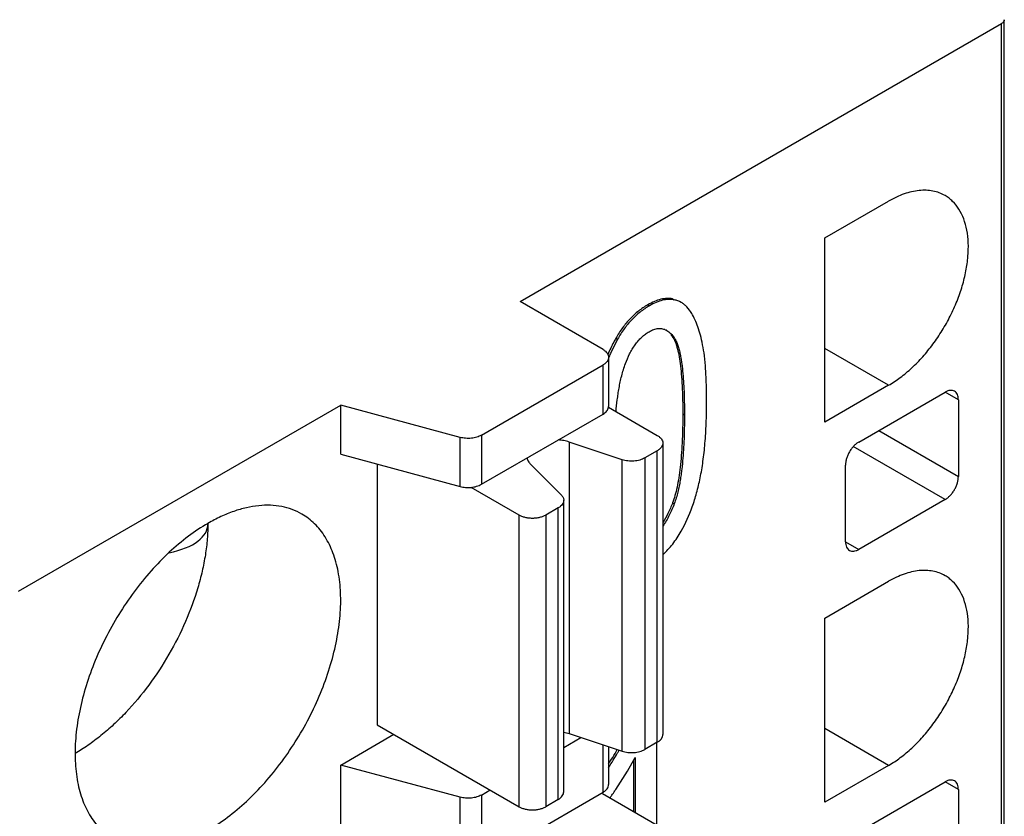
# Model space of a CAD drawing. Header units: inches. Extents: x 0 to 22, y 0 to 17.
# Tile 28 of 64: x 10.243 to 10.656, y 13.298 to 13.631. Entities that reach past the tile are written whole.
import ezdxf

# ---------------------------------------------------------------- set-up
doc = ezdxf.new("R2010")
doc.units = ezdxf.units.IN
doc.header["$LTSCALE"] = 1.21
doc.header["$MEASUREMENT"] = 0
doc.layers.get('0').update_dxf_attribs({"linetype": 'CONTINUOUS'})

msp = doc.modelspace()

# ---------------------------------------------------------------- linework, layer by layer
at = {"color": 7, "linetype": 'CONTINUOUS'}
for p, q in [((10.4527684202, 13.5133099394), (10.6546000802, 13.6298441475)), ((10.6546000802, 11.9968975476), (10.6546000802, 13.6298441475)), ((10.6557532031, 11.998504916), (10.6557532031, 13.6314515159)), ((10.5805487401, 13.5399962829), (10.6072740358, 13.5554270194)), ((10.5805487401, 13.4628491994), (10.5805487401, 13.5399962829)), ((10.4875669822, 13.4932178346), (10.4527684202, 13.5133099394)), ((10.5166551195, 13.5144821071), (10.5173622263, 13.5140738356)), ((10.5203457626, 13.5129563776), (10.5196396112, 13.5133640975)), ((10.5062769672, 13.5119803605), (10.506984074, 13.511572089)), ((10.493653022, 13.4976267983), (10.4906618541, 13.4915889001)), ((10.4929459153, 13.4980350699), (10.493653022, 13.4976267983)), ((10.5160090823, 13.4995138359), (10.5166990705, 13.4985821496)), ((10.5166990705, 13.4985821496), (10.5174061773, 13.498173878)), ((10.6072740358, 13.478279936), (10.5805487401, 13.4937106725)), ((10.4898732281, 13.4900030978), (10.4898732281, 13.4694305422)), ((10.4365605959, 13.4573381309), (10.4875669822, 13.4867883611)), ((10.4875669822, 13.4662158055), (10.4875669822, 13.4867883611)), ((10.6072740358, 13.478279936), (10.5805487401, 13.4628491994)), ((10.5947465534, 13.4544922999), (10.630937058, 13.4753880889)), ((10.6365048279, 13.4721739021), (10.6309372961, 13.4753885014)), ((10.6365048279, 13.4721739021), (10.6365048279, 13.440029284)), ((10.2425851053, 13.3919536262), (10.3776035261, 13.469910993)), ((10.4276651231, 13.4564324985), (10.3776035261, 13.469910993)), ((10.3776035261, 13.4493384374), (10.3776035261, 13.469910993)), ((10.4898494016, 13.4690771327), (10.4898715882, 13.4694305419)), ((10.4898494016, 13.4690771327), (10.5103001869, 13.457269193)), ((10.4365605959, 13.4367655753), (10.4875669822, 13.4662158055)), ((10.5209747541, 13.4662374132), (10.5216818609, 13.4658291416)), ((10.6031010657, 13.4593160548), (10.6365048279, 13.440029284)), ((10.4276651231, 13.4358599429), (10.4276651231, 13.4564324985)), ((10.4365605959, 13.4573381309), (10.4365605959, 13.4367655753)), ((10.495550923, 13.4470891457), (10.4733338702, 13.4544952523)), ((10.4733338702, 13.4544952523), (10.4733338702, 13.3323457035)), ((10.5103001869, 13.4508397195), (10.5050557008, 13.4478116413)), ((10.5103001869, 13.3286901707), (10.5103001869, 13.4508397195)), ((10.5126064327, 13.4540544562), (10.5126064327, 13.3319049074)), ((10.630937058, 13.4303856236), (10.5924640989, 13.4525992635)), ((10.3776035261, 13.4493384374), (10.4276651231, 13.4358599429)), ((10.495550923, 13.3249395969), (10.495550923, 13.4470891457)), ((10.5050557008, 13.4478116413), (10.5050557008, 13.3256620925)), ((10.3929148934, 13.4452160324), (10.3929148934, 13.3360294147)), ((10.4571997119, 13.4451796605), (10.4700267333, 13.4323519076)), ((10.5891787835, 13.4127040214), (10.5891787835, 13.4448486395)), ((10.4523953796, 13.4238359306), (10.4322129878, 13.4354889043)), ((10.4710816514, 13.3079291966), (10.4710816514, 13.4300787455)), ((10.630937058, 13.4303856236), (10.5947465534, 13.4094898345)), ((10.4687754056, 13.4268640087), (10.4635309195, 13.4238359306)), ((10.4687754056, 13.3047144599), (10.4687754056, 13.4268640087)), ((10.5167108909, 13.4290225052), (10.5174179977, 13.4286142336)), ((10.4523953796, 13.3016863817), (10.4523953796, 13.4238359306)), ((10.4635309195, 13.4238359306), (10.4635309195, 13.3016863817)), ((10.5891790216, 13.4127044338), (10.5947465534, 13.4094898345)), ((10.5805487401, 13.3807197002), (10.6072740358, 13.3961504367)), ((10.5805487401, 13.3035726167), (10.5805487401, 13.3807197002)), ((10.3929148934, 13.3360294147), (10.4523953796, 13.3016863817)), ((10.3776035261, 13.3191527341), (10.3998740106, 13.3320113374)), ((10.4710904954, 13.3329223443), (10.4733338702, 13.3323457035)), ((10.4733338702, 13.3323457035), (10.495550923, 13.3249395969)), ((10.6072740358, 13.3190033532), (10.5805487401, 13.3344340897)), ((10.4710816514, 13.3265117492), (10.4783117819, 13.330686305)), ((10.4875669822, 13.3077428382), (10.4875669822, 13.3276010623)), ((10.4898732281, 13.3268322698), (10.4898732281, 13.310957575)), ((10.5103001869, 13.3286901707), (10.5050557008, 13.3256620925)), ((10.5100941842, 13.293974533), (10.5100941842, 13.3286901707)), ((10.4276651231, 13.3056742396), (10.3776035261, 13.3191527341)), ((10.3776035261, 13.2908654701), (10.3776035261, 13.3191527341)), ((10.4978753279, 13.3165243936), (10.5010648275, 13.3222362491)), ((10.5003577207, 13.3208816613), (10.5003577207, 13.2997151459)), ((10.5010648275, 13.3222362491), (10.5010648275, 13.2993068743)), ((10.6072740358, 13.3190033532), (10.5805487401, 13.3035726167)), ((10.4929044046, 13.3088701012), (10.4978753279, 13.3165243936)), ((10.5947465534, 13.2911976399), (10.630937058, 13.3120934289)), ((10.6365048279, 13.3088792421), (10.6309372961, 13.3120938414)), ((10.4365605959, 13.306579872), (10.4402403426, 13.3087044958)), ((10.4365605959, 13.278292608), (10.4875669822, 13.3077428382)), ((10.4365605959, 13.306579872), (10.4365605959, 13.278292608)), ((10.4872887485, 13.3072609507), (10.5103001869, 13.293974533)), ((10.6365048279, 13.3088792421), (10.6365048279, 13.276734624)), ((10.4276651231, 13.2773869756), (10.4276651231, 13.3056742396)), ((10.4687754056, 13.3047144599), (10.4635309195, 13.3016863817))]:
    msp.add_line(p, q, dxfattribs=at)
for centre, radius, start, end in [((10.5110011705, 13.4954946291), 0.0066328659, 60.2086514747, 62.8038763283), ((10.5538971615, 13.4643413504), 0.0688558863, 156.6892058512, 158.4248231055), ((10.3802352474, 13.3908936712), 0.1315894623, 326.4298503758, 329.5468762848), ((10.3795079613, 13.3913182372), 0.131615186, 328.3875870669, 330.0483297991), ((10.3799328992, 13.3910724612), 0.1319407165, 329.5464920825, 330.1209219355), ((10.3792862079, 13.3914558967), 0.1318761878, 326.9915751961, 328.387210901), ((10.3440446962, 13.4115776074), 0.1808513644, 324.0586369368, 324.4970395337), ((10.3278907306, 13.423107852), 0.200698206, 324.49553504, 325.1020709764), ((10.3405626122, 13.4143069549), 0.1852699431, 325.0923186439, 325.3126120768)]:
    msp.add_arc(centre, radius, start, end, dxfattribs=at)
msp.add_ellipse((10.2002597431, 13.450177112), major_axis=(0.1213990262, -0.0318684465), ratio=0.2528149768, start_param=-0.4595572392, end_param=0.0662692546, dxfattribs=at)
for points, knots in [([(10.6557535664, 13.6314515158), (10.6557535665, 13.6313016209), (10.6556983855, 13.6309883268), (10.65545838, 13.6305532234), (10.6550839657, 13.6301599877), (10.6547718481, 13.6299433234), (10.6546000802, 13.6298441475)], [0, 0, 0, 0, 0.2177392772, 0.4517663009, 0.7118839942, 1, 1, 1, 1]), ([(10.6308966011, 13.5577666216), (10.6301218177, 13.5582135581), (10.6284772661, 13.5589833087), (10.6258171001, 13.5597207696), (10.622980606, 13.5600367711), (10.6188957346, 13.5598953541), (10.6146688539, 13.5588750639), (10.6104649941, 13.5571534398), (10.6083378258, 13.5560412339), (10.6072740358, 13.5554270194)], [0, 0, 0, 0, 0.1080645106, 0.21814557, 0.3321025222, 0.4514971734, 0.7105340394, 0.8515916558, 1, 1, 1, 1]), ([(10.6072740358, 13.478279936), (10.6089698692, 13.4792590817), (10.6123407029, 13.4815143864), (10.617118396, 13.4855308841), (10.6216834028, 13.4902197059), (10.6259399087, 13.4954735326), (10.6297964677, 13.5011840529), (10.633175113, 13.5072278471), (10.6359989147, 13.5134782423), (10.6382116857, 13.5198001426), (10.6397628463, 13.5260606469), (10.6406226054, 13.5321267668), (10.6407682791, 13.5378721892), (10.640196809, 13.5431781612), (10.6389104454, 13.5479358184), (10.6369275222, 13.5520440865), (10.6346830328, 13.5548778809), (10.6326027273, 13.5566826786), (10.6314771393, 13.5574317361), (10.6308966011, 13.5577666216)], [0, 0, 0, 0, 0.0623337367, 0.1287412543, 0.1983566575, 0.2703210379, 0.3437008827, 0.4174381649, 0.4904657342, 0.5617555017, 0.6303581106, 0.695451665, 0.7564028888, 0.8128437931, 0.8647484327, 0.912525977, 0.9571037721, 0.9786660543, 1, 1, 1, 1]), ([(10.5166551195, 13.5144821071), (10.5158882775, 13.5146346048), (10.5142474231, 13.5147491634), (10.5116925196, 13.5143573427), (10.5089871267, 13.513426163), (10.5071971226, 13.5125116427), (10.5062769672, 13.5119803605)], [0, 0, 0, 0, 0.2153202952, 0.4480388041, 0.7073869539, 1, 1, 1, 1]), ([(10.5173622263, 13.5140738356), (10.5165953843, 13.5142263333), (10.5149545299, 13.5143408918), (10.5123996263, 13.5139490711), (10.5096942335, 13.5130178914), (10.5079042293, 13.5121033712), (10.506984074, 13.511572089)], [0, 0, 0, 0, 0.2153202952, 0.4480388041, 0.7073869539, 1, 1, 1, 1]), ([(10.5203457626, 13.5129563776), (10.5198851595, 13.5132223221), (10.5189166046, 13.5136799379), (10.5178857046, 13.5139697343), (10.5173622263, 13.5140738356)], [0, 0, 0, 0, 0.4991259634, 1, 1, 1, 1]), ([(10.5247240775, 13.5084039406), (10.5241467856, 13.5093691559), (10.5231712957, 13.5107066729), (10.5215994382, 13.5121449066), (10.5207696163, 13.5127116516), (10.5203457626, 13.5129563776)], [0, 0, 0, 0, 0.5292031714, 0.769704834, 1, 1, 1, 1]), ([(10.5062769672, 13.5119803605), (10.5049315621, 13.5112035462), (10.5023267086, 13.5094309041), (10.4987914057, 13.5061922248), (10.4956173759, 13.5023761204), (10.4937964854, 13.4995346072), (10.4929459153, 13.4980350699)], [0, 0, 0, 0, 0.2388802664, 0.4824476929, 0.7349169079, 1, 1, 1, 1]), ([(10.506984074, 13.511572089), (10.5056386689, 13.5107952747), (10.5030338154, 13.5090226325), (10.4994985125, 13.5057839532), (10.4963244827, 13.5019678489), (10.4945035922, 13.4991263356), (10.493653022, 13.4976267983)], [0, 0, 0, 0, 0.2388802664, 0.4824476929, 0.7349169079, 1, 1, 1, 1]), ([(10.5293066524, 13.4952827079), (10.5290445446, 13.4966102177), (10.5284743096, 13.4991199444), (10.5274095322, 13.5026330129), (10.5261895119, 13.5057041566), (10.5252303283, 13.5075575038), (10.5247240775, 13.5084039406)], [0, 0, 0, 0, 0.2907755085, 0.55261179, 0.78805886, 1, 1, 1, 1]), ([(10.4969662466, 13.4873829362), (10.4974796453, 13.488747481), (10.498346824, 13.4907718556), (10.4997559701, 13.4933481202), (10.5009586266, 13.49519522), (10.5022892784, 13.4969044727), (10.5037361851, 13.498420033), (10.5052655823, 13.4996992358), (10.5063432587, 13.5004141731), (10.5068837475, 13.5007262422)], [0, 0, 0, 0, 0.2580601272, 0.388794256, 0.5193892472, 0.6477707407, 0.7716808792, 0.8895294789, 1, 1, 1, 1]), ([(10.5068837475, 13.5007262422), (10.5075112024, 13.5010885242), (10.508757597, 13.5016805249), (10.5104000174, 13.5020700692), (10.5116325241, 13.5020829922), (10.5127527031, 13.5019310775), (10.5135463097, 13.5016440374), (10.5140326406, 13.5013942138)], [0, 0, 0, 0, 0.2899023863, 0.548880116, 0.6675693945, 0.7812348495, 1, 1, 1, 1]), ([(10.514296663, 13.5012508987), (10.5149214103, 13.5008933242), (10.516078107, 13.4999545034), (10.5169859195, 13.4987923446), (10.5174061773, 13.498173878)], [0, 0, 0, 0, 0.49049382, 1, 1, 1, 1]), ([(10.4929459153, 13.4980350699), (10.4926394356, 13.4974947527), (10.4914193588, 13.4952597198), (10.4903429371, 13.4929470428), (10.4896044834, 13.4911693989)], [0, 0, 0, 0, 0.2439746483, 1, 1, 1, 1]), ([(10.5166990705, 13.4985821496), (10.5168859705, 13.4983071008), (10.5172457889, 13.4976983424), (10.517723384, 13.4966821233), (10.518168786, 13.4955124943), (10.5187471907, 13.4936581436), (10.5193680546, 13.4909400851), (10.5199554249, 13.4872023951), (10.5204135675, 13.4828445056), (10.5207410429, 13.4778642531), (10.5209360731, 13.4722592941), (10.5209747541, 13.4683139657), (10.5209747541, 13.4662374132)], [0, 0, 0, 0, 0.0303066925, 0.0642979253, 0.1022271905, 0.1442787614, 0.2412416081, 0.3559718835, 0.4889371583, 0.6404536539, 0.8107497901, 1, 1, 1, 1]), ([(10.5174061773, 13.498173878), (10.5177286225, 13.497699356), (10.5182969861, 13.496656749), (10.5189486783, 13.4949581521), (10.5194703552, 13.4931346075), (10.5199095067, 13.4912309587), (10.5202770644, 13.4892694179), (10.5206845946, 13.4865720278), (10.5210546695, 13.4831140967), (10.5213628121, 13.4788890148), (10.5215599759, 13.474586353), (10.5216631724, 13.4702247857), (10.5216818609, 13.4672990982), (10.5216818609, 13.4658291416)], [0, 0, 0, 0, 0.0522833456, 0.1076403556, 0.1655357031, 0.2249933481, 0.2856300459, 0.3473594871, 0.4735606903, 0.6024334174, 0.733381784, 0.8660396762, 1, 1, 1, 1]), ([(10.4875669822, 13.4932178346), (10.4879118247, 13.4930187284), (10.4885377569, 13.4925859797), (10.4892884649, 13.491799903), (10.4897620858, 13.490927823), (10.4898730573, 13.4903028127), (10.4898730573, 13.4900030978)], [0, 0, 0, 0, 0.289161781, 0.5490716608, 0.7823528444, 1, 1, 1, 1]), ([(10.5309620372, 13.4711873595), (10.5309620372, 13.4736568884), (10.5309058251, 13.4782894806), (10.5306123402, 13.4847781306), (10.5301165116, 13.49034963), (10.5296102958, 13.4937448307), (10.5293066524, 13.4952827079)], [0, 0, 0, 0, 0.3063473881, 0.5746316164, 0.8055418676, 1, 1, 1, 1]), ([(10.4898730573, 13.4900030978), (10.4898730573, 13.4897033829), (10.4897620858, 13.4890783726), (10.4892884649, 13.4882062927), (10.4885377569, 13.487420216), (10.4879118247, 13.4869874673), (10.4875669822, 13.4867883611)], [0, 0, 0, 0, 0.2176471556, 0.4509283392, 0.710838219, 1, 1, 1, 1]), ([(10.4930069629, 13.4672424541), (10.493150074, 13.4688750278), (10.4934056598, 13.4713357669), (10.4938601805, 13.4746246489), (10.4942732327, 13.4771334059), (10.4947643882, 13.4796714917), (10.4953500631, 13.4822372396), (10.4960660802, 13.4848213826), (10.4966456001, 13.4865307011), (10.4969662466, 13.4873829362)], [0, 0, 0, 0, 0.2388458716, 0.3604406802, 0.4838405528, 0.6093515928, 0.7371547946, 0.8672938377, 1, 1, 1, 1]), ([(10.6348741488, 13.4757780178), (10.6346145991, 13.4759278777), (10.6340178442, 13.476144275), (10.6330257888, 13.4761701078), (10.631969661, 13.4759129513), (10.6312819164, 13.4755872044), (10.630937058, 13.4753880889)], [0, 0, 0, 0, 0.2176384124, 0.4509154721, 0.7108283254, 1, 1, 1, 1]), ([(10.6365048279, 13.4721739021), (10.6365048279, 13.4725720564), (10.6364430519, 13.4733304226), (10.6361377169, 13.4743734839), (10.6356193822, 13.4752196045), (10.6351336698, 13.4756281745), (10.6348741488, 13.4757780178)], [0, 0, 0, 0, 0.2891666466, 0.549077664, 0.7823568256, 1, 1, 1, 1]), ([(10.528280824, 13.4394584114), (10.5287466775, 13.4417350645), (10.5295496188, 13.4465385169), (10.5303717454, 13.454130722), (10.5308621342, 13.4624255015), (10.5309620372, 13.468190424), (10.5309620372, 13.4711873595)], [0, 0, 0, 0, 0.218604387, 0.4577625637, 0.7180756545, 1, 1, 1, 1]), ([(10.4875669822, 13.4662158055), (10.4878800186, 13.4663965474), (10.4884530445, 13.4667852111), (10.4891592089, 13.4674819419), (10.4896458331, 13.468248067), (10.4898126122, 13.4688047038), (10.4898494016, 13.4690771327)], [0, 0, 0, 0, 0.2868307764, 0.546561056, 0.7818612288, 1, 1, 1, 1]), ([(10.5209747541, 13.4662374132), (10.5209747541, 13.464142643), (10.5209342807, 13.4601068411), (10.5207367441, 13.4542859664), (10.5204060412, 13.4489299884), (10.5199435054, 13.4440393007), (10.5193505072, 13.4396141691), (10.518628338, 13.4356544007), (10.5177783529, 13.4321601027), (10.517085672, 13.4300116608), (10.5167108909, 13.4290225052)], [0, 0, 0, 0, 0.1670325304, 0.3217914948, 0.4643621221, 0.5948560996, 0.7134221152, 0.8202618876, 0.9156552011, 1, 1, 1, 1]), ([(10.5216818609, 13.4658291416), (10.5216818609, 13.4628555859), (10.5216227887, 13.4583696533), (10.5213581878, 13.4523578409), (10.5210468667, 13.4477664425), (10.5206746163, 13.4439009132), (10.5202705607, 13.440771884), (10.5199018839, 13.4383850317), (10.5194610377, 13.4359688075), (10.5189334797, 13.4335230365), (10.5182740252, 13.431056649), (10.5177257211, 13.4294264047), (10.5174179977, 13.4286142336)], [0, 0, 0, 0, 0.2370924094, 0.3576194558, 0.4797704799, 0.6039884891, 0.6671842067, 0.7313085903, 0.7965353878, 0.8629946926, 0.9307502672, 1, 1, 1, 1]), ([(10.4365605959, 13.4573381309), (10.4362676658, 13.457168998), (10.4356365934, 13.4568609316), (10.4342487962, 13.456366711), (10.4323382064, 13.4560032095), (10.4299815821, 13.4559766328), (10.4284153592, 13.4562305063), (10.4276651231, 13.4564324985)], [0, 0, 0, 0, 0.1110191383, 0.2297805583, 0.4827900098, 0.7449926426, 1, 1, 1, 1]), ([(10.4733338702, 13.4544952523), (10.4726142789, 13.4547351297), (10.4711064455, 13.4551192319), (10.4695636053, 13.4553122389), (10.4687731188, 13.4553645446)], [0, 0, 0, 0, 0.4891358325, 1, 1, 1, 1]), ([(10.5103001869, 13.457269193), (10.5106450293, 13.4570700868), (10.5112709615, 13.4566373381), (10.5120216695, 13.4558512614), (10.5124952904, 13.4549791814), (10.5126062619, 13.4543541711), (10.5126062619, 13.4540544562)], [0, 0, 0, 0, 0.289161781, 0.5490716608, 0.7823528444, 1, 1, 1, 1]), ([(10.5126062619, 13.4540544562), (10.5126062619, 13.4537547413), (10.5124952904, 13.453129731), (10.5120216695, 13.4522576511), (10.5112709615, 13.4514715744), (10.5106450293, 13.4510388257), (10.5103001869, 13.4508397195)], [0, 0, 0, 0, 0.2176471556, 0.4509283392, 0.710838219, 1, 1, 1, 1]), ([(10.5947465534, 13.4544922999), (10.5943660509, 13.4542726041), (10.5936139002, 13.4537438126), (10.5925765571, 13.452775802), (10.5916220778, 13.451629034), (10.5907845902, 13.4503505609), (10.5900961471, 13.4489860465), (10.589580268, 13.4475860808), (10.5892606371, 13.4462037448), (10.5891787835, 13.4452879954), (10.5891787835, 13.4448486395)], [0, 0, 0, 0, 0.1139631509, 0.2373503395, 0.3670689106, 0.500005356, 0.6329410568, 0.7626574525, 0.8860412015, 1, 1, 1, 1]), ([(10.4556941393, 13.4478129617), (10.4557886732, 13.447336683), (10.4561720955, 13.4463663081), (10.4568202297, 13.4455591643), (10.4571997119, 13.4451796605)], [0, 0, 0, 0, 0.4749991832, 1, 1, 1, 1]), ([(10.5050557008, 13.4478116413), (10.5047412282, 13.4476300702), (10.5040603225, 13.4473021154), (10.5025591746, 13.4467873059), (10.5004969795, 13.4464378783), (10.4983791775, 13.4464781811), (10.4967243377, 13.4467492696), (10.4959310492, 13.4469624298), (10.495550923, 13.4470891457)], [0, 0, 0, 0, 0.1114217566, 0.2310934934, 0.4861079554, 0.748548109, 0.8770521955, 1, 1, 1, 1]), ([(10.5203274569, 13.4171169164), (10.5221668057, 13.4203786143), (10.5245194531, 13.4256932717), (10.52688347, 13.4332672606), (10.5278485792, 13.4373460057), (10.528280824, 13.4394584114)], [0, 0, 0, 0, 0.4721099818, 0.7281532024, 1, 1, 1, 1]), ([(10.630937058, 13.4303856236), (10.6313175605, 13.4306053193), (10.6320697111, 13.4311341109), (10.6331070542, 13.4321021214), (10.6340615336, 13.4332488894), (10.6348990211, 13.4345273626), (10.6355874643, 13.435891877), (10.6361033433, 13.4372918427), (10.6364229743, 13.4386741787), (10.6365048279, 13.439589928), (10.6365048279, 13.440029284)], [0, 0, 0, 0, 0.1139631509, 0.2373503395, 0.3670689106, 0.500005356, 0.6329410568, 0.7626574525, 0.8860412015, 1, 1, 1, 1]), ([(10.4276651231, 13.4358599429), (10.4283920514, 13.435664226), (10.4299074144, 13.4354123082), (10.4314421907, 13.4354190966), (10.4322129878, 13.4354889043)], [0, 0, 0, 0, 0.4930778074, 1, 1, 1, 1]), ([(10.4322129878, 13.4354889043), (10.4330064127, 13.4355607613), (10.4345104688, 13.4358316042), (10.435935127, 13.4364044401), (10.4365605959, 13.4367655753)], [0, 0, 0, 0, 0.5245019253, 1, 1, 1, 1]), ([(10.4710819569, 13.4300787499), (10.4710821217, 13.4297789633), (10.4709715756, 13.4291534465), (10.4704957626, 13.4282819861), (10.469745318, 13.4274960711), (10.469119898, 13.4270629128), (10.4687754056, 13.4268640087)], [0, 0, 0, 0, 0.2176969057, 0.4511095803, 0.7111348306, 1, 1, 1, 1]), ([(10.4700267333, 13.4323519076), (10.4701912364, 13.4321873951), (10.4704867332, 13.4318441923), (10.4708244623, 13.4312766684), (10.4710340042, 13.4306848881), (10.4710818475, 13.4302780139), (10.4710819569, 13.4300787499)], [0, 0, 0, 0, 0.2717762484, 0.5263165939, 0.7672236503, 1, 1, 1, 1]), ([(10.3612973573, 13.4243058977), (10.3600065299, 13.4250515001), (10.3572652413, 13.4263349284), (10.3528300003, 13.4275601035), (10.3481026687, 13.4280893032), (10.3431326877, 13.4279157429), (10.3379665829, 13.4270498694), (10.3326529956, 13.4254991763), (10.3272451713, 13.4232844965), (10.3237000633, 13.4214299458), (10.3219258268, 13.4204055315)], [0, 0, 0, 0, 0.1080099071, 0.2180650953, 0.3319900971, 0.4513244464, 0.5772422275, 0.7105567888, 0.8515558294, 1, 1, 1, 1]), ([(10.5174179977, 13.4286142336), (10.5167991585, 13.4269809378), (10.5157662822, 13.4245531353), (10.5140861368, 13.4214606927), (10.5131223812, 13.4199722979), (10.5126062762, 13.4192531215)], [0, 0, 0, 0, 0.4966053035, 0.7483141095, 1, 1, 1, 1]), ([(10.5167108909, 13.4290225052), (10.5161294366, 13.4274878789), (10.5149175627, 13.4246349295), (10.5134096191, 13.4219219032), (10.51261468, 13.4207044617)], [0, 0, 0, 0, 0.5302246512, 1, 1, 1, 1]), ([(10.3219258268, 13.291827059), (10.324753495, 13.2934597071), (10.3303728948, 13.2972173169), (10.3383334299, 13.3039132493), (10.3459417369, 13.3117259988), (10.3530344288, 13.3204835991), (10.3594654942, 13.3299999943), (10.3650938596, 13.3400748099), (10.3698017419, 13.3504913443), (10.3734889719, 13.3610284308), (10.3760744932, 13.3714619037), (10.3772875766, 13.3800202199), (10.3776342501, 13.3866161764), (10.3775762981, 13.3927662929), (10.37693965, 13.3986686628), (10.3756577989, 13.4042038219), (10.3740493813, 13.4091759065), (10.3718455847, 13.4137304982), (10.3690407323, 13.4176852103), (10.3667134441, 13.4202665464), (10.3641394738, 13.4224977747), (10.362264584, 13.4237472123), (10.3612973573, 13.4243058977)], [0, 0, 0, 0, 0.0623520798, 0.128727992, 0.1983130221, 0.2702800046, 0.3436545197, 0.4173785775, 0.4903938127, 0.5616754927, 0.6302660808, 0.6953493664, 0.7263806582, 0.7563204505, 0.8127517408, 0.8392749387, 0.8646969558, 0.912466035, 0.935109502, 0.9571121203, 0.9786698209, 1, 1, 1, 1]), ([(10.4635309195, 13.4238359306), (10.4631504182, 13.4236162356), (10.4623164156, 13.4232292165), (10.4609594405, 13.4228148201), (10.4594890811, 13.4225615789), (10.4579631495, 13.4224755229), (10.456437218, 13.4225615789), (10.4549668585, 13.4228148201), (10.4536098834, 13.4232292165), (10.4527758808, 13.4236162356), (10.4523953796, 13.4238359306)], [0, 0, 0, 0, 0.1139620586, 0.2373476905, 0.3670647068, 0.5, 0.6329352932, 0.7626523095, 0.8860379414, 1, 1, 1, 1]), ([(10.3219258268, 13.4204055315), (10.3190981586, 13.4187728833), (10.3134787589, 13.4150152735), (10.3055182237, 13.4083193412), (10.2979099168, 13.4005065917), (10.2908172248, 13.3917489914), (10.2843861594, 13.3822325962), (10.278757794, 13.3721577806), (10.2740499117, 13.3617412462), (10.2703626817, 13.3512041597), (10.2677771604, 13.3407706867), (10.2665640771, 13.3322123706), (10.2662174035, 13.3256164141), (10.2662753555, 13.3194662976), (10.2669120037, 13.3135639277), (10.2681938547, 13.3080287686), (10.2698022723, 13.3030566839), (10.2720060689, 13.2985020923), (10.2748109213, 13.2945473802), (10.2771382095, 13.291966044), (10.2797121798, 13.2897348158), (10.2815870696, 13.2884853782), (10.2825542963, 13.2879266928)], [0, 0, 0, 0, 0.0623520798, 0.128727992, 0.1983130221, 0.2702800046, 0.3436545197, 0.4173785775, 0.4903938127, 0.5616754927, 0.6302660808, 0.6953493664, 0.7263806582, 0.7563204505, 0.8127517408, 0.8392749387, 0.8646969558, 0.912466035, 0.935109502, 0.9571121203, 0.9786698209, 1, 1, 1, 1]), ([(10.3219258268, 13.4204110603), (10.3219258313, 13.4182587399), (10.3217334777, 13.4138531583), (10.3209233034, 13.4071536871), (10.3195883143, 13.4002724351), (10.3170989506, 13.3908391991), (10.3127567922, 13.3790390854), (10.3058676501, 13.3653919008), (10.2974933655, 13.3526020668), (10.2894451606, 13.3429414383), (10.2825203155, 13.3360687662), (10.2772283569, 13.331471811), (10.2718313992, 13.327420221), (10.2681121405, 13.3250506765), (10.2662481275, 13.3239744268)], [0, 0, 0, 0, 0.0558077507, 0.1141924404, 0.1748303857, 0.2374087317, 0.3670100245, 0.4999946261, 0.6329799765, 0.7625834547, 0.8251633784, 0.8858031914, 0.9441899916, 1, 1, 1, 1]), ([(10.5126091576, 13.4072870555), (10.5141106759, 13.4086447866), (10.5169617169, 13.411732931), (10.519268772, 13.4152395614), (10.5203274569, 13.4171169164)], [0, 0, 0, 0, 0.4843358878, 1, 1, 1, 1]), ([(10.5891787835, 13.4127040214), (10.5891787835, 13.4123058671), (10.5892405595, 13.4115475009), (10.5895458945, 13.4105044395), (10.5900642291, 13.409658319), (10.5905499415, 13.4092497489), (10.5908094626, 13.4090999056)], [0, 0, 0, 0, 0.2891666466, 0.549077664, 0.7823568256, 1, 1, 1, 1]), ([(10.5908094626, 13.4090999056), (10.5910690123, 13.4089500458), (10.5916657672, 13.4087336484), (10.5926578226, 13.4087078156), (10.5937139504, 13.4089649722), (10.594401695, 13.4092907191), (10.5947465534, 13.4094898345)], [0, 0, 0, 0, 0.2176384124, 0.4509154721, 0.7108283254, 1, 1, 1, 1]), ([(10.6308966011, 13.3984900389), (10.6301218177, 13.3989369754), (10.6284772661, 13.399706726), (10.6258171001, 13.4004441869), (10.622980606, 13.4007601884), (10.6188957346, 13.4006187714), (10.6146688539, 13.3995984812), (10.6104649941, 13.3978768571), (10.6083378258, 13.3967646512), (10.6072740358, 13.3961504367)], [0, 0, 0, 0, 0.1080645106, 0.21814557, 0.3321025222, 0.4514971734, 0.7105340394, 0.8515916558, 1, 1, 1, 1]), ([(10.6072740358, 13.3190033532), (10.6089698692, 13.319982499), (10.6123407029, 13.3222378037), (10.617118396, 13.3262543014), (10.6216834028, 13.3309431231), (10.6259399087, 13.3361969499), (10.6297964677, 13.3419074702), (10.633175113, 13.3479512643), (10.6359989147, 13.3542016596), (10.6382116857, 13.3605235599), (10.6397628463, 13.3667840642), (10.6406226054, 13.3728501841), (10.6407682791, 13.3785956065), (10.640196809, 13.3839015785), (10.6389104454, 13.3886592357), (10.6369275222, 13.3927675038), (10.6346830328, 13.3956012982), (10.6326027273, 13.3974060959), (10.6314771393, 13.3981551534), (10.6308966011, 13.3984900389)], [0, 0, 0, 0, 0.0623337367, 0.1287412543, 0.1983566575, 0.2703210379, 0.3437008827, 0.4174381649, 0.4904657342, 0.5617555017, 0.6303581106, 0.695451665, 0.7564028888, 0.8128437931, 0.8647484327, 0.912525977, 0.9571037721, 0.9786660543, 1, 1, 1, 1]), ([(10.5103001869, 13.3286901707), (10.5106450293, 13.3288892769), (10.5112709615, 13.3293220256), (10.5120216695, 13.3301081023), (10.5124952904, 13.3309801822), (10.5126062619, 13.3316051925), (10.5126062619, 13.3319049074)], [0, 0, 0, 0, 0.289161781, 0.5490716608, 0.7823528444, 1, 1, 1, 1]), ([(10.495550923, 13.3249395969), (10.4959310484, 13.3248128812), (10.4967243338, 13.3245997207), (10.4983791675, 13.3243286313), (10.5004969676, 13.3242883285), (10.5025591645, 13.3246377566), (10.5040603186, 13.3251525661), (10.5047412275, 13.3254805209), (10.5050557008, 13.3256620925)], [0, 0, 0, 0, 0.1229475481, 0.251451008, 0.5138902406, 0.7689056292, 0.8885779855, 1, 1, 1, 1]), ([(10.4875669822, 13.3077428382), (10.4879118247, 13.3079419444), (10.4885377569, 13.3083746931), (10.4892884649, 13.3091607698), (10.4897620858, 13.3100328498), (10.4898730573, 13.31065786), (10.4898730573, 13.310957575)], [0, 0, 0, 0, 0.289161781, 0.5490716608, 0.7823528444, 1, 1, 1, 1]), ([(10.6348741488, 13.3124833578), (10.6346145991, 13.3126332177), (10.6340178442, 13.312849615), (10.6330257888, 13.3128754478), (10.631969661, 13.3126182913), (10.6312819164, 13.3122925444), (10.630937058, 13.3120934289)], [0, 0, 0, 0, 0.2176384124, 0.4509154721, 0.7108283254, 1, 1, 1, 1]), ([(10.6365048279, 13.3088792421), (10.6365048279, 13.3092773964), (10.6364430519, 13.3100357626), (10.6361377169, 13.3110788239), (10.6356193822, 13.3119249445), (10.6351336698, 13.3123335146), (10.6348741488, 13.3124833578)], [0, 0, 0, 0, 0.2891666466, 0.549077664, 0.7823568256, 1, 1, 1, 1]), ([(10.4365605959, 13.306579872), (10.4362676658, 13.306410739), (10.4356365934, 13.3061026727), (10.4342487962, 13.3056084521), (10.4323382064, 13.3052449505), (10.4299815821, 13.3052183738), (10.4284153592, 13.3054722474), (10.4276651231, 13.3056742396)], [0, 0, 0, 0, 0.1110191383, 0.2297805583, 0.4827900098, 0.7449926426, 1, 1, 1, 1]), ([(10.4687754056, 13.3047144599), (10.4691198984, 13.3049133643), (10.469745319, 13.305346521), (10.4704957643, 13.3061324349), (10.4709715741, 13.3070038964), (10.471082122, 13.3076294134), (10.4710819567, 13.307929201)], [0, 0, 0, 0, 0.288865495, 0.5488901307, 0.7823023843, 1, 1, 1, 1]), ([(10.4523953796, 13.3016863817), (10.4527758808, 13.3014666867), (10.4536098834, 13.3010796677), (10.4549668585, 13.3006652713), (10.456437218, 13.3004120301), (10.4579631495, 13.3003259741), (10.4594890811, 13.3004120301), (10.4609594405, 13.3006652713), (10.4623164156, 13.3010796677), (10.4631504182, 13.3014666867), (10.4635309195, 13.3016863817)], [0, 0, 0, 0, 0.1139620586, 0.2373476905, 0.3670647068, 0.5, 0.6329352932, 0.7626523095, 0.8860379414, 1, 1, 1, 1])]:
    msp.add_open_spline(points, degree=3, knots=knots, dxfattribs=at)

doc.saveas('drawing.dxf')
